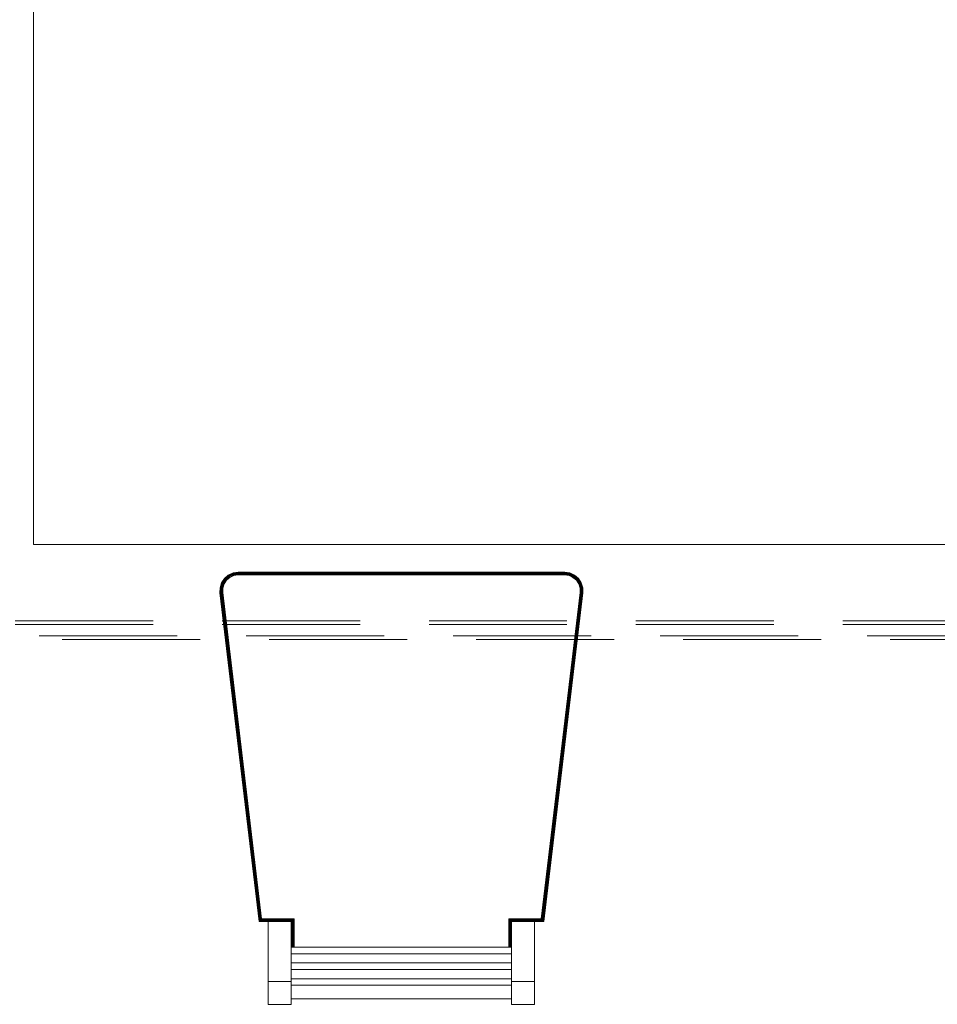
# Model space of a CAD drawing. Header units: millimetres. Extents: x 25873 to 52219, y 4748 to 39565.
# Tile 87 of 133: x 38688 to 39686, y 32918 to 33989. Entities that reach past the tile are written whole.
import ezdxf

# ---------------------------------------------------------------- set-up
doc = ezdxf.new("R2010")
doc.units = ezdxf.units.MM
doc.linetypes.add('ADSK_Штриховая_ш3 п1_5', pattern=[225, 150, -75])
doc.layers.add('A-DETL-____-MBND', color=5, linetype='ADSK_Штриховая_ш3 п1_5', lineweight=20)
doc.layers.add('I-FURN-____-OTLN', color=30, linetype='Continuous', lineweight=20)

# ---------------------------------------------------------------- blocks, each defined once
blk = doc.blocks.new('Прямая форма - V line-609316-В_Этаж 01_Отопление')
at = {"layer": 'I-FURN-____-OTLN', "color": 9}
for p, q in [((-800, 400), (-800, -400)), ((800, -400), (-800, -400)), ((-595.5, -441.4), (-592.4, -436.7)), ((-595.5, -441.4), (-592.4, -436.7)), ((-595.5, -441.4), (-592.4, -436.7)), ((-595.3, -441.5), (-592.3, -436.9)), ((-595, -441.7), (-592, -437.1)), ((-594.5, -441.9), (-591.5, -437.5)), ((-593.8, -442.2), (-591, -438)), ((-593.2, -442.5), (-590.5, -438.5)), ((-592.8, -442.7), (-590.2, -438.7)), ((-592.4, -436.7), (-588.2, -433.1)), ((-592.4, -436.7), (-588.2, -433.1)), ((-592.4, -436.7), (-588.1, -433.1)), ((-592.4, -436.7), (-592.4, -436.7)), ((-592.3, -436.9), (-592.4, -436.7)), ((-592.3, -436.9), (-588, -433.3)), ((-592, -437.1), (-592.3, -436.9)), ((-592, -437.1), (-587.8, -433.6)), ((-591.5, -437.5), (-592, -437.1)), ((-591.5, -437.5), (-587.5, -434.1)), ((-591, -438), (-591.5, -437.5)), ((-591, -438), (-587.2, -434.7)), ((-590.5, -438.5), (-591, -438)), ((-590.5, -438.5), (-586.7, -435.3)), ((-590.2, -438.7), (-590.5, -438.5)), ((-590.2, -438.7), (-586.5, -435.7)), ((-588.2, -433.1), (-583, -430.8)), ((-588.2, -433.1), (-583, -430.8)), ((-588.1, -433.1), (-588.2, -433.1)), ((-588.1, -433.1), (-583, -430.8)), ((-588, -433.3), (-588.1, -433.1)), ((-588, -433.3), (-583, -431)), ((-587.8, -433.6), (-588, -433.3)), ((-587.8, -433.6), (-582.9, -431.4)), ((-587.5, -434.1), (-587.8, -433.6)), ((-587.5, -434.1), (-582.7, -431.9)), ((-587.2, -434.7), (-587.5, -434.1)), ((-587.2, -434.7), (-582.5, -432.6)), ((-586.7, -435.3), (-587.2, -434.7)), ((-586.7, -435.3), (-582.3, -433.3)), ((-586.5, -435.7), (-586.7, -435.3)), ((-586.5, -435.7), (-582.2, -433.7)), ((-583, -430.8), (-577.5, -430)), ((-583, -430.8), (-577.5, -430)), ((-583, -430.8), (-577.5, -430)), ((-583, -431), (-577.5, -430.2)), ((-583, -430.8), (-583, -430.8)), ((-583, -431), (-583, -430.8)), ((-582.9, -431.4), (-583, -431)), ((-582.9, -431.4), (-577.4, -430.6)), ((-582.7, -431.9), (-582.9, -431.4)), ((-582.7, -431.9), (-577.4, -431.2)), ((-582.5, -432.6), (-582.7, -431.9)), ((-582.5, -432.6), (-577.3, -431.9)), ((-582.3, -433.3), (-582.5, -432.6)), ((-582.3, -433.3), (-577.3, -432.6)), ((-582.2, -433.7), (-582.3, -433.3)), ((-582.2, -433.7), (-577.3, -433)), ((-577.5, -430), (-577.5, -430)), ((-577.5, -430), (-222.5, -430)), ((-577.5, -430.2), (-577.5, -430)), ((-577.5, -430.2), (-222.5, -430.2)), ((-577.4, -430.6), (-577.5, -430.2)), ((-577.4, -430.6), (-222.6, -430.6)), ((-577.4, -431.2), (-577.4, -430.6)), ((-577.4, -431.2), (-222.6, -431.2)), ((-577.3, -431.9), (-577.4, -431.2)), ((-577.3, -431.9), (-222.7, -431.9)), ((-577.3, -432.6), (-577.3, -431.9)), ((-577.3, -432.6), (-222.7, -432.6)), ((-577.3, -433), (-577.3, -432.6)), ((-577.3, -433), (-222.7, -433)), ((-222.7, -431.9), (-222.6, -431.2)), ((-222.7, -431.9), (-217.5, -432.6)), ((-222.7, -432.6), (-222.7, -431.9)), ((-222.7, -432.6), (-217.7, -433.3)), ((-222.7, -433), (-222.7, -432.6)), ((-222.7, -433), (-217.8, -433.7)), ((-222.6, -430.6), (-222.5, -430.2)), ((-222.6, -430.6), (-217.1, -431.4)), ((-222.6, -431.2), (-222.6, -430.6)), ((-222.6, -431.2), (-217.3, -431.9)), ((-222.5, -430), (-217, -430.8)), ((-222.5, -430), (-217, -430.8)), ((-222.5, -430), (-222.5, -430)), ((-222.5, -430), (-217, -430.8)), ((-222.5, -430.2), (-222.5, -430)), ((-222.5, -430.2), (-217, -431)), ((-217.8, -433.7), (-217.7, -433.3)), ((-217.8, -433.7), (-213.5, -435.7)), ((-217.7, -433.3), (-217.5, -432.6)), ((-217.7, -433.3), (-213.3, -435.3)), ((-217.5, -432.6), (-217.3, -431.9)), ((-217.5, -432.6), (-212.8, -434.7)), ((-217.3, -431.9), (-217.1, -431.4)), ((-217.3, -431.9), (-212.5, -434.1)), ((-217.1, -431.4), (-217, -431)), ((-217.1, -431.4), (-212.2, -433.6)), ((-217, -430.8), (-211.8, -433.1)), ((-217, -430.8), (-211.8, -433.1)), ((-217, -430.8), (-217, -430.8)), ((-217, -430.8), (-211.9, -433.1)), ((-217, -431), (-217, -430.8)), ((-217, -431), (-212, -433.3)), ((-213.5, -435.7), (-213.3, -435.3)), ((-213.5, -435.7), (-209.8, -438.7)), ((-213.3, -435.3), (-212.8, -434.7)), ((-213.3, -435.3), (-209.5, -438.5)), ((-212.8, -434.7), (-212.5, -434.1)), ((-212.8, -434.7), (-209, -438)), ((-212.5, -434.1), (-212.2, -433.6)), ((-212.5, -434.1), (-208.5, -437.5)), ((-212.2, -433.6), (-212, -433.3)), ((-212.2, -433.6), (-208, -437.1)), ((-212, -433.3), (-211.9, -433.1)), ((-212, -433.3), (-207.7, -436.9)), ((-211.9, -433.1), (-211.8, -433.1)), ((-211.9, -433.1), (-207.6, -436.7)), ((-211.8, -433.1), (-207.6, -436.7)), ((-211.8, -433.1), (-207.6, -436.7)), ((-209.8, -438.7), (-209.5, -438.5)), ((-209.8, -438.7), (-207.2, -442.7)), ((-209.5, -438.5), (-209, -438)), ((-209.5, -438.5), (-206.8, -442.5)), ((-209, -438), (-208.5, -437.5)), ((-209, -438), (-206.2, -442.2)), ((-208.5, -437.5), (-208, -437.1)), ((-208.5, -437.5), (-205.5, -441.9)), ((-208, -437.1), (-207.7, -436.9)), ((-208, -437.1), (-205, -441.7)), ((-207.7, -436.9), (-207.6, -436.7)), ((-207.7, -436.9), (-204.7, -441.5)), ((-207.6, -436.7), (-204.5, -441.4)), ((-207.6, -436.7), (-204.5, -441.4)), ((-207.6, -436.7), (-207.6, -436.7)), ((-207.6, -436.7), (-204.5, -441.4)), ((-597.3, -452.4), (-597.2, -446.8)), ((-597.3, -452.4), (-597.2, -446.8)), ((-597.3, -452.4), (-597.2, -446.8)), ((-597.2, -446.8), (-595.5, -441.4)), ((-597.2, -446.8), (-595.5, -441.4)), ((-597.2, -446.8), (-595.5, -441.4)), ((-597.2, -446.8), (-597.2, -446.8)), ((-597, -446.8), (-597.2, -446.8)), ((-597.1, -452.4), (-597, -446.8)), ((-597, -446.8), (-595.3, -441.5)), ((-596.6, -446.9), (-597, -446.8)), ((-596.7, -452.3), (-596.6, -446.9)), ((-596.6, -446.9), (-595, -441.7)), ((-596, -446.9), (-596.6, -446.9)), ((-596.2, -452.3), (-596, -446.9)), ((-596, -446.9), (-594.5, -441.9)), ((-595.4, -447.1), (-596, -446.9)), ((-595.5, -441.4), (-595.5, -441.4)), ((-595.3, -441.5), (-595.5, -441.4)), ((-595.5, -452.3), (-595.4, -447.1)), ((-595.4, -447.1), (-593.8, -442.2)), ((-594.6, -447.2), (-595.4, -447.1)), ((-595, -441.7), (-595.3, -441.5)), ((-594.5, -441.9), (-595, -441.7)), ((-594.7, -452.2), (-594.6, -447.2)), ((-594.6, -447.2), (-593.2, -442.5)), ((-594.2, -447.2), (-594.6, -447.2)), ((-593.8, -442.2), (-594.5, -441.9)), ((-594.3, -452.2), (-594.2, -447.2)), ((-594.2, -447.2), (-592.8, -442.7)), ((-593.2, -442.5), (-593.8, -442.2)), ((-592.8, -442.7), (-593.2, -442.5)), ((-207.2, -442.7), (-206.8, -442.5)), ((-207.2, -442.7), (-205.8, -447.2)), ((-206.8, -442.5), (-206.2, -442.2)), ((-206.8, -442.5), (-205.4, -447.2)), ((-206.2, -442.2), (-205.5, -441.9)), ((-206.2, -442.2), (-204.6, -447.1)), ((-205.8, -447.2), (-205.4, -447.2)), ((-205.8, -447.2), (-205.7, -452.2)), ((-205.5, -441.9), (-205, -441.7)), ((-205.5, -441.9), (-204, -446.9)), ((-205.4, -447.2), (-204.6, -447.1)), ((-205.4, -447.2), (-205.3, -452.2)), ((-205, -441.7), (-204.7, -441.5)), ((-205, -441.7), (-203.4, -446.9)), ((-204.7, -441.5), (-204.5, -441.4)), ((-204.7, -441.5), (-203, -446.8)), ((-204.6, -447.1), (-204, -446.9)), ((-204.6, -447.1), (-204.5, -452.3)), ((-204.5, -441.4), (-202.8, -446.8)), ((-204.5, -441.4), (-202.8, -446.8)), ((-204.5, -441.4), (-204.5, -441.4)), ((-204.5, -441.4), (-202.8, -446.8)), ((-204, -446.9), (-203.4, -446.9)), ((-204, -446.9), (-203.8, -452.3)), ((-203.4, -446.9), (-203, -446.8)), ((-203.4, -446.9), (-203.3, -452.3)), ((-203, -446.8), (-202.8, -446.8)), ((-203, -446.8), (-202.9, -452.4)), ((-202.8, -446.8), (-202.7, -452.4)), ((-202.8, -446.8), (-202.7, -452.4)), ((-202.8, -446.8), (-202.8, -446.8)), ((-202.8, -446.8), (-202.7, -452.4)), ((-554.7, -810), (-597.3, -452.4)), ((-597.3, -452.4), (-597.3, -452.4)), ((-597.1, -452.4), (-597.3, -452.4)), ((-596.7, -452.3), (-597.1, -452.4)), ((-554.6, -809.8), (-597.1, -452.4)), ((-554.2, -809.4), (-596.7, -452.3)), ((-596.2, -452.3), (-596.7, -452.3)), ((-553.7, -808.8), (-596.2, -452.3)), ((-595.5, -452.3), (-596.2, -452.3)), ((-594.7, -452.2), (-595.5, -452.3)), ((-553.1, -808.1), (-595.5, -452.3)), ((-552.4, -807.4), (-594.7, -452.2)), ((-594.3, -452.2), (-594.7, -452.2)), ((-552.1, -807), (-594.3, -452.2)), ((-205.7, -452.2), (-247.9, -807)), ((-205.3, -452.2), (-247.6, -807.4)), ((-204.5, -452.3), (-246.9, -808.1)), ((-203.8, -452.3), (-246.3, -808.8)), ((-203.3, -452.3), (-245.8, -809.4)), ((-202.9, -452.4), (-245.4, -809.8)), ((-202.7, -452.4), (-245.3, -810)), ((-205.3, -452.2), (-205.7, -452.2)), ((-204.5, -452.3), (-205.3, -452.2)), ((-203.8, -452.3), (-204.5, -452.3)), ((-203.3, -452.3), (-203.8, -452.3)), ((-202.9, -452.4), (-203.3, -452.3)), ((-202.7, -452.4), (-202.9, -452.4)), ((-202.7, -452.4), (-202.7, -452.4)), ((-554.7, -810), (-554.8, -810)), ((-554.6, -809.8), (-554.7, -810)), ((-544.7, -810), (-554.7, -810)), ((-554.2, -809.4), (-554.6, -809.8)), ((-519.5, -809.8), (-554.6, -809.8)), ((-553.7, -808.8), (-554.2, -809.4)), ((-519.1, -809.4), (-554.2, -809.4)), ((-553.1, -808.1), (-553.7, -808.8)), ((-518.5, -808.8), (-553.7, -808.8)), ((-552.4, -807.4), (-553.1, -808.1)), ((-517.8, -808.1), (-553.1, -808.1)), ((-552.1, -807), (-552.4, -807.4)), ((-517.1, -807.4), (-552.4, -807.4)), ((-516.7, -807), (-552.1, -807)), ((-544.7, -875), (-544.7, -810)), ((-544.7, -810), (-519.7, -810)), ((-519.5, -809.8), (-519.7, -810)), ((-519.7, -810), (-519.7, -810)), ((-519.7, -810), (-519.7, -875)), ((-519.1, -809.4), (-519.5, -809.8)), ((-519.5, -837.8), (-519.5, -809.8)), ((-518.5, -808.8), (-519.1, -809.4)), ((-519.1, -837.8), (-519.1, -809.4)), ((-517.8, -808.1), (-518.5, -808.8)), ((-518.5, -837.8), (-518.5, -808.8)), ((-517.1, -807.4), (-517.8, -808.1)), ((-517.8, -837.8), (-517.8, -808.1)), ((-516.7, -807), (-517.1, -807.4)), ((-517.1, -837.8), (-517.1, -807.4)), ((-516.7, -837.8), (-516.7, -807)), ((-247.9, -807), (-283.3, -807)), ((-283.3, -807), (-282.9, -807.4)), ((-283.3, -807), (-283.3, -837.8)), ((-247.6, -807.4), (-282.9, -807.4)), ((-282.9, -807.4), (-282.2, -808.1)), ((-282.9, -807.4), (-282.9, -837.8)), ((-246.9, -808.1), (-282.2, -808.1)), ((-282.2, -808.1), (-281.5, -808.8)), ((-282.2, -808.1), (-282.2, -837.8)), ((-246.3, -808.8), (-281.5, -808.8)), ((-281.5, -808.8), (-280.9, -809.4)), ((-281.5, -808.8), (-281.5, -837.8)), ((-245.8, -809.4), (-280.9, -809.4)), ((-280.9, -809.4), (-280.5, -809.8)), ((-280.9, -809.4), (-280.9, -837.8)), ((-245.4, -809.8), (-280.5, -809.8)), ((-280.5, -809.8), (-280.3, -810)), ((-280.5, -809.8), (-280.5, -837.8)), ((-280.3, -875), (-280.3, -810)), ((-280.3, -810), (-255.3, -810)), ((-280.3, -810), (-280.3, -810)), ((-255.3, -810), (-255.3, -875)), ((-245.3, -810), (-255.3, -810)), ((-247.9, -807), (-247.6, -807.4)), ((-247.6, -807.4), (-246.9, -808.1)), ((-246.9, -808.1), (-246.3, -808.8)), ((-246.3, -808.8), (-245.8, -809.4)), ((-245.8, -809.4), (-245.4, -809.8)), ((-245.4, -809.8), (-245.3, -810)), ((-245.3, -810), (-245.2, -810)), ((-519.7, -837.8), (-280.3, -837.8)), ((-519.7, -844.9), (-280.3, -844.9)), ((-519.7, -854.9), (-280.3, -854.9)), ((-519.7, -862.1), (-280.3, -862.1)), ((-544.7, -900), (-544.7, -875)), ((-544.7, -875), (-519.7, -875)), ((-519.7, -872.1), (-280.3, -872.1)), ((-519.7, -875), (-519.7, -900)), ((-280.3, -900), (-280.3, -875)), ((-280.3, -875), (-255.3, -875)), ((-255.3, -875), (-255.3, -900)), ((-519.7, -879.2), (-280.3, -879.2)), ((-280.3, -894.1), (-519.7, -894.1)), ((-544.7, -900), (-519.7, -900)), ((-280.3, -900), (-255.3, -900))]:
    blk.add_line(p, q, dxfattribs=at)
blk = doc.blocks.new('Прямая форма - FU - 059-609317-В_Этаж 01_Отопление')
blk.add_blockref('Прямая форма - V line-609316-В_Этаж 01_Отопление', (0, 0))
blk = doc.blocks.new('V line_ifc_RVT-1-В_Этаж 01_Отопление')
at = {"layer": 'I-FURN-____-OTLN', "color": 9, "lineweight": 20}
blk.add_blockref('Прямая форма - FU - 059-609317-В_Этаж 01_Отопление', (39503.2, 33817.6), dxfattribs=at)

msp = doc.modelspace()

# ---------------------------------------------------------------- linework, layer by layer
at = {"layer": 'A-DETL-____-MBND', "color": 10}
for p, q in [((40183.2, 33334.6), (36909.5, 33334.6)), ((36909.5, 33318.6), (40183.2, 33318.6))]:
    msp.add_line(p, q, dxfattribs=at)
at = {"layer": 'A-DETL-____-MBND'}
for p, q in [((40183.2, 33330.6), (36934.5, 33330.6)), ((36934.5, 33314.6), (40184.5, 33314.6))]:
    msp.add_line(p, q, dxfattribs=at)

# ---------------------------------------------------------------- block references
at = {"lineweight": 9}
msp.add_blockref('V line_ifc_RVT-1-В_Этаж 01_Отопление', (0, 0), dxfattribs=at)

doc.saveas('drawing.dxf')
